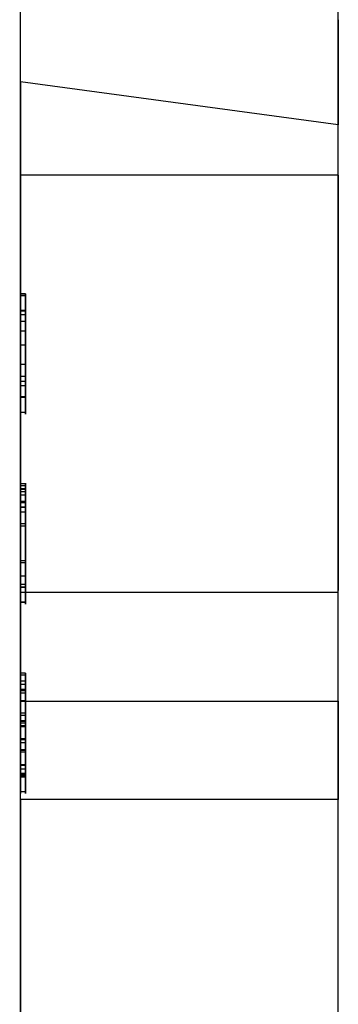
# Model space of a CAD drawing. Header units: inches. Extents: x 0.1 to 87.3, y 0.1 to 33.9.
# Tile 73 of 161: x 27.421 to 27.547, y 7.979 to 8.369. Entities that reach past the tile are written whole.
import ezdxf

# ---------------------------------------------------------------- set-up
doc = ezdxf.new("R2010")
doc.units = ezdxf.units.IN
doc.header["$MEASUREMENT"] = 0

msp = doc.modelspace()

# ---------------------------------------------------------------- linework, layer by layer
at = {"color": 7, "linetype": 'Continuous', "lineweight": 25}
for p, q in [((27.420952, 6.825192), (27.420952, 8.55551)), ((27.546936, 6.825192), (27.546936, 8.55551)), ((27.420952, 8.34449), (27.420952, 8.38621)), ((27.546936, 8.369063), (27.546936, 8.327343)), ((27.546936, 8.327343), (27.420952, 8.34449)), ((27.420952, 8.34449), (27.420952, 8.098909)), ((27.546936, 8.098909), (27.546936, 8.327343)), ((27.546936, 8.307419), (27.420952, 8.307419)), ((27.420952, 8.307256), (27.420952, 8.142228)), ((27.546936, 8.307419), (27.546936, 8.142716)), ((27.42292, 8.260384), (27.420952, 8.260384)), ((27.42292, 8.259678), (27.420952, 8.259678)), ((27.420952, 8.259645), (27.420952, 8.259678)), ((27.420952, 8.259672), (27.420952, 8.259672)), ((27.420952, 8.259672), (27.42292, 8.259672)), ((27.420952, 8.259672), (27.420952, 8.213387)), ((27.420952, 8.259672), (27.42292, 8.259672)), ((27.420952, 8.225763), (27.420952, 8.259672)), ((27.420952, 8.259672), (27.420952, 8.227778)), ((27.420952, 8.259672), (27.42292, 8.259672)), ((27.420952, 8.259672), (27.420952, 8.259672)), ((27.420952, 8.259672), (27.42292, 8.259672)), ((27.420952, 8.213387), (27.420952, 8.259672)), ((27.420952, 8.259672), (27.42292, 8.259672)), ((27.420952, 8.25211), (27.420952, 8.259672)), ((27.420952, 8.259672), (27.420952, 8.259672)), ((27.420952, 8.259672), (27.42292, 8.259672)), ((27.420952, 8.259672), (27.420952, 8.240141)), ((27.420952, 8.259672), (27.42292, 8.259672)), ((27.420952, 8.240141), (27.420952, 8.259672)), ((27.420952, 8.259645), (27.42292, 8.259645)), ((27.420952, 8.259645), (27.420952, 8.213387)), ((27.42292, 8.259645), (27.42292, 8.259678)), ((27.42292, 8.213387), (27.42292, 8.259672)), ((27.42292, 8.259672), (27.42292, 8.259672)), ((27.42292, 8.259672), (27.42292, 8.225763)), ((27.42292, 8.227778), (27.42292, 8.259672)), ((27.42292, 8.259672), (27.42292, 8.259672)), ((27.42292, 8.259672), (27.42292, 8.213387)), ((27.42292, 8.259672), (27.42292, 8.25211)), ((27.42292, 8.259672), (27.42292, 8.259672)), ((27.42292, 8.240141), (27.42292, 8.259672)), ((27.42292, 8.259672), (27.42292, 8.240141)), ((27.42292, 8.213387), (27.42292, 8.259645)), ((27.42292, 8.253786), (27.420952, 8.253786)), ((27.42292, 8.25367), (27.420952, 8.25367)), ((27.42292, 8.253467), (27.420952, 8.253467)), ((27.420952, 8.252111), (27.420952, 8.25211)), ((27.420952, 8.252111), (27.42292, 8.252111)), ((27.420952, 8.213387), (27.420952, 8.252111)), ((27.420952, 8.25211), (27.42292, 8.25211)), ((27.42292, 8.24935), (27.420952, 8.24935)), ((27.42292, 8.25211), (27.42292, 8.252111)), ((27.42292, 8.252111), (27.42292, 8.213387)), ((27.420952, 8.213387), (27.420952, 8.245634)), ((27.420952, 8.245634), (27.42292, 8.245634)), ((27.420952, 8.245634), (27.420952, 8.213387)), ((27.42292, 8.245634), (27.42292, 8.213387)), ((27.42292, 8.213387), (27.42292, 8.245634)), ((27.420952, 8.240141), (27.420952, 8.213387)), ((27.420952, 8.240141), (27.42292, 8.240141)), ((27.420952, 8.240141), (27.42292, 8.240141)), ((27.420952, 8.213387), (27.420952, 8.240141)), ((27.42292, 8.213387), (27.42292, 8.240141)), ((27.42292, 8.240141), (27.42292, 8.213387)), ((27.420952, 8.213387), (27.420952, 8.232477)), ((27.420952, 8.232477), (27.42292, 8.232477)), ((27.420952, 8.232477), (27.420952, 8.213387)), ((27.42292, 8.232477), (27.42292, 8.213387)), ((27.42292, 8.213387), (27.42292, 8.232477)), ((27.420952, 8.227778), (27.420952, 8.225763)), ((27.420952, 8.227778), (27.42292, 8.227778)), ((27.420952, 8.225763), (27.42292, 8.225763)), ((27.42292, 8.225763), (27.42292, 8.227778)), ((27.42292, 8.223919), (27.420952, 8.223919)), ((27.420706, 8.219389), (27.423166, 8.219389)), ((27.42292, 8.21947), (27.420952, 8.21947)), ((27.42292, 8.21947), (27.420952, 8.21947)), ((27.420952, 8.213387), (27.42292, 8.213387)), ((27.420952, 8.213387), (27.420952, 8.213387)), ((27.420952, 8.213387), (27.42292, 8.213387)), ((27.420952, 8.213387), (27.42292, 8.213387)), ((27.420952, 8.213387), (27.420952, 8.213387)), ((27.420952, 8.213387), (27.42292, 8.213387)), ((27.420952, 8.213387), (27.42292, 8.213387)), ((27.420952, 8.213387), (27.420952, 8.213387)), ((27.420952, 8.213387), (27.42292, 8.213387)), ((27.420952, 8.213387), (27.42292, 8.213387)), ((27.420952, 8.213387), (27.420952, 8.213387)), ((27.420952, 8.213387), (27.42292, 8.213387)), ((27.420952, 8.213387), (27.42292, 8.213387)), ((27.420952, 8.213387), (27.42292, 8.213387)), ((27.420952, 8.213387), (27.420952, 8.213387)), ((27.42292, 8.213387), (27.42292, 8.213387)), ((27.42292, 8.213387), (27.42292, 8.213387)), ((27.42292, 8.213387), (27.42292, 8.213387)), ((27.42292, 8.213387), (27.42292, 8.213387)), ((27.42292, 8.213387), (27.42292, 8.213387)), ((27.423166, 8.185089), (27.420706, 8.185089)), ((27.420952, 8.184377), (27.420952, 8.145247)), ((27.420952, 8.184377), (27.42292, 8.184377)), ((27.420952, 8.184377), (27.420952, 8.184377)), ((27.420952, 8.184377), (27.42292, 8.184377)), ((27.420952, 8.145247), (27.420952, 8.184377)), ((27.42292, 8.183055), (27.420952, 8.183055)), ((27.42292, 8.182736), (27.420952, 8.182736)), ((27.42292, 8.145247), (27.42292, 8.184377)), ((27.42292, 8.184377), (27.42292, 8.184377)), ((27.42292, 8.184377), (27.42292, 8.145247)), ((27.42292, 8.181902), (27.420952, 8.181902)), ((27.42292, 8.180593), (27.420952, 8.180593)), ((27.423228, 8.17807), (27.420644, 8.17807)), ((27.423166, 8.177765), (27.420706, 8.177765)), ((27.42292, 8.177473), (27.420952, 8.177473)), ((27.42292, 8.175846), (27.420952, 8.175846)), ((27.42292, 8.17571), (27.420952, 8.17571)), ((27.42292, 8.173784), (27.420952, 8.173784)), ((27.420952, 8.169152), (27.420952, 8.168305)), ((27.42292, 8.169152), (27.420952, 8.169152)), ((27.42292, 8.168305), (27.420952, 8.168305)), ((27.42292, 8.169152), (27.42292, 8.168305)), ((27.42292, 8.154571), (27.420952, 8.154571)), ((27.420952, 8.154571), (27.420952, 8.153758)), ((27.42292, 8.153758), (27.420952, 8.153758)), ((27.42292, 8.154571), (27.42292, 8.153758)), ((27.42292, 8.148448), (27.420952, 8.148448)), ((27.420644, 8.144094), (27.423228, 8.144094)), ((27.420952, 8.145247), (27.420952, 8.138092)), ((27.420952, 8.145247), (27.42292, 8.145247)), ((27.420952, 8.145247), (27.420952, 8.145247)), ((27.420952, 8.145247), (27.42292, 8.145247)), ((27.420952, 8.145247), (27.42292, 8.145247)), ((27.420952, 8.145247), (27.420952, 8.145247)), ((27.420952, 8.145247), (27.42292, 8.145247)), ((27.420952, 8.138092), (27.420952, 8.145247)), ((27.42292, 8.144013), (27.420952, 8.144013)), ((27.42292, 8.138092), (27.42292, 8.145247)), ((27.42292, 8.145247), (27.42292, 8.145247)), ((27.42292, 8.145247), (27.42292, 8.145247)), ((27.42292, 8.145247), (27.42292, 8.138092)), ((27.420952, 8.142064), (27.546936, 8.142064)), ((27.420706, 8.138092), (27.423166, 8.138092)), ((27.423166, 8.138092), (27.420706, 8.138092)), ((27.423166, 8.138092), (27.420706, 8.138092)), ((27.420952, 8.138092), (27.42292, 8.138092)), ((27.42292, 8.138092), (27.420952, 8.138092)), ((27.42292, 8.138092), (27.420952, 8.138092)), ((27.420952, 8.138092), (27.42292, 8.138092)), ((27.420952, 8.138092), (27.420952, 8.138092)), ((27.420952, 8.138092), (27.42292, 8.138092)), ((27.42292, 8.138092), (27.42292, 8.138092)), ((27.42292, 8.110025), (27.420952, 8.110025)), ((27.420952, 8.109313), (27.420952, 8.109313)), ((27.420952, 8.109313), (27.42292, 8.109313)), ((27.420952, 8.109313), (27.420952, 8.063028)), ((27.420952, 8.109313), (27.42292, 8.109313)), ((27.420952, 8.090969), (27.420952, 8.109313)), ((27.420952, 8.109313), (27.420952, 8.063028)), ((27.420952, 8.109313), (27.42292, 8.109313)), ((27.420952, 8.109313), (27.420952, 8.109313)), ((27.420952, 8.109313), (27.42292, 8.109313)), ((27.420952, 8.090969), (27.420952, 8.109313)), ((27.420952, 8.109313), (27.420952, 8.109313)), ((27.420952, 8.109313), (27.42292, 8.109313)), ((27.420952, 8.109313), (27.420952, 8.063028)), ((27.420952, 8.109313), (27.42292, 8.109313)), ((27.420952, 8.102128), (27.420952, 8.109313)), ((27.420952, 8.109313), (27.420952, 8.063028)), ((27.420952, 8.109313), (27.42292, 8.109313)), ((27.420952, 8.109313), (27.420952, 8.109313)), ((27.420952, 8.109313), (27.42292, 8.109313)), ((27.420952, 8.090291), (27.420952, 8.109313)), ((27.420952, 8.109313), (27.420952, 8.09029)), ((27.420952, 8.109313), (27.42292, 8.109313)), ((27.420952, 8.109313), (27.420952, 8.109313)), ((27.420952, 8.109313), (27.42292, 8.109313)), ((27.420952, 8.088866), (27.420952, 8.109313)), ((27.42292, 8.109313), (27.42292, 8.109313)), ((27.42292, 8.063028), (27.42292, 8.109313)), ((27.42292, 8.109313), (27.42292, 8.090969)), ((27.42292, 8.063028), (27.42292, 8.109313)), ((27.42292, 8.109313), (27.42292, 8.109313)), ((27.42292, 8.109313), (27.42292, 8.090969)), ((27.42292, 8.109313), (27.42292, 8.109313)), ((27.42292, 8.063028), (27.42292, 8.109313)), ((27.42292, 8.109313), (27.42292, 8.102128)), ((27.42292, 8.063028), (27.42292, 8.109313)), ((27.42292, 8.109313), (27.42292, 8.109313)), ((27.42292, 8.109313), (27.42292, 8.090291)), ((27.42292, 8.09029), (27.42292, 8.109313)), ((27.42292, 8.109313), (27.42292, 8.109313)), ((27.42292, 8.109313), (27.42292, 8.088866)), ((27.42292, 8.106838), (27.420952, 8.106838)), ((27.42292, 8.105529), (27.420952, 8.105529)), ((27.423228, 8.103006), (27.420644, 8.103006)), ((27.42292, 8.103427), (27.420952, 8.103427)), ((27.42292, 8.103311), (27.420952, 8.103311)), ((27.42292, 8.103108), (27.420952, 8.103108)), ((27.420952, 8.102125), (27.420952, 8.102128)), ((27.420952, 8.102128), (27.42292, 8.102128)), ((27.420952, 8.089172), (27.420952, 8.102125)), ((27.420952, 8.102125), (27.42292, 8.102125)), ((27.42292, 8.102128), (27.42292, 8.102125)), ((27.42292, 8.102125), (27.42292, 8.089172)), ((27.42292, 8.098992), (27.420952, 8.098992)), ((27.420952, 8.059855), (27.420952, 8.098909)), ((27.420952, 8.098909), (27.546936, 8.098909)), ((27.42292, 8.09872), (27.420952, 8.09872)), ((27.546936, 8.098909), (27.546936, 8.059855)), ((27.420952, 8.093241), (27.420952, 8.094089)), ((27.42292, 8.094089), (27.420952, 8.094089)), ((27.42292, 8.093241), (27.420952, 8.093241)), ((27.42292, 8.093241), (27.42292, 8.094089)), ((27.42292, 8.091035), (27.420952, 8.091035)), ((27.42292, 8.091035), (27.420952, 8.091035)), ((27.420952, 8.088757), (27.420952, 8.091034)), ((27.420952, 8.088757), (27.420952, 8.091034)), ((27.420952, 8.090969), (27.420952, 8.090969)), ((27.420952, 8.090969), (27.42292, 8.090969)), ((27.420952, 8.090969), (27.42292, 8.090969)), ((27.420952, 8.090969), (27.420952, 8.090969)), ((27.420952, 8.090969), (27.42292, 8.090969)), ((27.420952, 8.090969), (27.42292, 8.090969)), ((27.420952, 8.090291), (27.42292, 8.090291)), ((27.420952, 8.09029), (27.420952, 8.090291)), ((27.420952, 8.09029), (27.42292, 8.09029)), ((27.420952, 8.089172), (27.42292, 8.089172)), ((27.420952, 8.089172), (27.420952, 8.089172)), ((27.420952, 8.089172), (27.42292, 8.089172)), ((27.420952, 8.082458), (27.420952, 8.089172)), ((27.42292, 8.088757), (27.42292, 8.091034)), ((27.42292, 8.088757), (27.42292, 8.091034)), ((27.42292, 8.090969), (27.42292, 8.090969)), ((27.42292, 8.090969), (27.42292, 8.090969)), ((27.42292, 8.090291), (27.42292, 8.09029)), ((27.42292, 8.089172), (27.42292, 8.089172)), ((27.42292, 8.089172), (27.42292, 8.082458)), ((27.420952, 8.063028), (27.420952, 8.088866)), ((27.420952, 8.088866), (27.42292, 8.088866)), ((27.420952, 8.088757), (27.42292, 8.088757)), ((27.420952, 8.063028), (27.420952, 8.088757)), ((27.420952, 8.088757), (27.42292, 8.088757)), ((27.420952, 8.063028), (27.420952, 8.088757)), ((27.42292, 8.088866), (27.42292, 8.063028)), ((27.42292, 8.088757), (27.42292, 8.063028)), ((27.42292, 8.088757), (27.42292, 8.063028)), ((27.42292, 8.083885), (27.420952, 8.083885)), ((27.42292, 8.083885), (27.420952, 8.083885)), ((27.420952, 8.083814), (27.420952, 8.083814)), ((27.420952, 8.083814), (27.42292, 8.083814)), ((27.420952, 8.083814), (27.420952, 8.069896)), ((27.420952, 8.083814), (27.42292, 8.083814)), ((27.420952, 8.07198), (27.420952, 8.083814)), ((27.420952, 8.083814), (27.42292, 8.083814)), ((27.420952, 8.083814), (27.420952, 8.083814)), ((27.420952, 8.083814), (27.420952, 8.069896)), ((27.420952, 8.070363), (27.420952, 8.083814)), ((27.420952, 8.083814), (27.42292, 8.083814)), ((27.42292, 8.083748), (27.420952, 8.083748)), ((27.420952, 8.079457), (27.420952, 8.083745)), ((27.420952, 8.083611), (27.420952, 8.08361)), ((27.420952, 8.083611), (27.42292, 8.083611)), ((27.420952, 8.08361), (27.420952, 8.069674)), ((27.420952, 8.08361), (27.42292, 8.08361)), ((27.420952, 8.069921), (27.420952, 8.082458)), ((27.420952, 8.082458), (27.42292, 8.082458)), ((27.420952, 8.082458), (27.420952, 8.082458)), ((27.420952, 8.082458), (27.42292, 8.082458)), ((27.42292, 8.083814), (27.42292, 8.083814)), ((27.42292, 8.069896), (27.42292, 8.083814)), ((27.42292, 8.083814), (27.42292, 8.07198)), ((27.42292, 8.069896), (27.42292, 8.083814)), ((27.42292, 8.083814), (27.42292, 8.083814)), ((27.42292, 8.083814), (27.42292, 8.070363)), ((27.42292, 8.079457), (27.42292, 8.083745)), ((27.42292, 8.08361), (27.42292, 8.083611)), ((27.42292, 8.069674), (27.42292, 8.08361)), ((27.42292, 8.082458), (27.42292, 8.069921)), ((27.42292, 8.082458), (27.42292, 8.082458)), ((27.42292, 8.079508), (27.420952, 8.079508)), ((27.420952, 8.078694), (27.420952, 8.079508)), ((27.420952, 8.079457), (27.42292, 8.079457)), ((27.420952, 8.069716), (27.420952, 8.079457)), ((27.42292, 8.078694), (27.420952, 8.078694)), ((27.42292, 8.078694), (27.42292, 8.079508)), ((27.42292, 8.079457), (27.42292, 8.069716)), ((27.42292, 8.07356), (27.420952, 8.07356)), ((27.42292, 8.073384), (27.420952, 8.073384)), ((27.420952, 8.07198), (27.42292, 8.07198)), ((27.420952, 8.070339), (27.420952, 8.07198)), ((27.420952, 8.069896), (27.420952, 8.070363)), ((27.420952, 8.070363), (27.42292, 8.070363)), ((27.420952, 8.069896), (27.420952, 8.070339)), ((27.420952, 8.070339), (27.42292, 8.070339)), ((27.420952, 8.069921), (27.42292, 8.069921)), ((27.420952, 8.069912), (27.420952, 8.069921)), ((27.420952, 8.069912), (27.42292, 8.069912)), ((27.420952, 8.068836), (27.420952, 8.069912)), ((27.420952, 8.069896), (27.42292, 8.069896)), ((27.420952, 8.069896), (27.42292, 8.069896)), ((27.420952, 8.069674), (27.420952, 8.069716)), ((27.420952, 8.069716), (27.42292, 8.069716)), ((27.420952, 8.06971), (27.42292, 8.06971)), ((27.420952, 8.069674), (27.42292, 8.069674)), ((27.42292, 8.07198), (27.42292, 8.070339)), ((27.42292, 8.070363), (27.42292, 8.069896)), ((27.42292, 8.070339), (27.42292, 8.069896)), ((27.42292, 8.069921), (27.42292, 8.069912)), ((27.42292, 8.069912), (27.42292, 8.068836)), ((27.42292, 8.069716), (27.42292, 8.069674)), ((27.420644, 8.06903), (27.423228, 8.06903)), ((27.420706, 8.06903), (27.423166, 8.06903)), ((27.42292, 8.069111), (27.420952, 8.069111)), ((27.42292, 8.069111), (27.420952, 8.069111)), ((27.42292, 8.068949), (27.420952, 8.068949)), ((27.420952, 8.068836), (27.42292, 8.068836)), ((27.420952, 8.063029), (27.420952, 8.068836)), ((27.42292, 8.068836), (27.42292, 8.063029)), ((27.420952, 8.063028), (27.420952, 8.063029)), ((27.420952, 8.063029), (27.42292, 8.063029)), ((27.420952, 8.063028), (27.42292, 8.063028)), ((27.420952, 8.063028), (27.420952, 8.063028)), ((27.420952, 8.063028), (27.42292, 8.063028)), ((27.420952, 8.063028), (27.42292, 8.063028)), ((27.420952, 8.063028), (27.420952, 8.063028)), ((27.420952, 8.063028), (27.42292, 8.063028)), ((27.420952, 8.063028), (27.42292, 8.063028)), ((27.420952, 8.063028), (27.42292, 8.063028)), ((27.420952, 8.063028), (27.42292, 8.063028)), ((27.42292, 8.063029), (27.42292, 8.063028)), ((27.42292, 8.063028), (27.42292, 8.063028)), ((27.42292, 8.063028), (27.42292, 8.063028)), ((27.420952, 8.059855), (27.420952, 7.970239)), ((27.546936, 8.059855), (27.420952, 8.059855)), ((27.546936, 7.783119), (27.546936, 8.059855))]:
    msp.add_line(p, q, dxfattribs=at)
for points in [[(27.420952, 8.260384), (27.420952, 8.260384), (27.420952, 8.258078), (27.420952, 8.253467)], [(27.420952, 8.253786), (27.420952, 8.258187), (27.420952, 8.260384), (27.420952, 8.260384)], [(27.42292, 8.260384), (27.42292, 8.260384), (27.42292, 8.258078), (27.42292, 8.253467)], [(27.42292, 8.253786), (27.42292, 8.258187), (27.42292, 8.260384), (27.42292, 8.260384)], [(27.420952, 8.24935), (27.420952, 8.252226), (27.420952, 8.25367), (27.420952, 8.25367)], [(27.42292, 8.24935), (27.42292, 8.252226), (27.42292, 8.25367), (27.42292, 8.25367)], [(27.420952, 8.183055), (27.420952, 8.181698), (27.420952, 8.17984), (27.420952, 8.177473)], [(27.42292, 8.183055), (27.42292, 8.181698), (27.42292, 8.17984), (27.42292, 8.177473)], [(27.420952, 8.169152), (27.420952, 8.173784), (27.420952, 8.177602), (27.420952, 8.180593)], [(27.42292, 8.169152), (27.42292, 8.173784), (27.42292, 8.177602), (27.42292, 8.180593)], [(27.420952, 8.110025), (27.420952, 8.110025), (27.420952, 8.10772), (27.420952, 8.103108)], [(27.420952, 8.103427), (27.420952, 8.107828), (27.420952, 8.110025), (27.420952, 8.110025)], [(27.42292, 8.110025), (27.42292, 8.110025), (27.42292, 8.10772), (27.42292, 8.103108)], [(27.42292, 8.103427), (27.42292, 8.107828), (27.42292, 8.110025), (27.42292, 8.110025)], [(27.420952, 8.105529), (27.420952, 8.102538), (27.420952, 8.09872), (27.420952, 8.094089)], [(27.42292, 8.105529), (27.42292, 8.102538), (27.42292, 8.09872), (27.42292, 8.094089)], [(27.420952, 8.098992), (27.420952, 8.101867), (27.420952, 8.103311), (27.420952, 8.103311)], [(27.42292, 8.098992), (27.42292, 8.101867), (27.42292, 8.103311), (27.42292, 8.103311)]]:
    msp.add_open_spline(points, degree=3, dxfattribs=at)
for points, knots in [([(27.420952, 8.21947), (27.420952, 8.224007), (27.420952, 8.229677), (27.420952, 8.236479), (27.420952, 8.24362), (27.420952, 8.249391), (27.420952, 8.253786)], [0.625, 0.625, 0.625, 0.625, 0.75, 0.75, 0.75, 0.875, 0.875, 0.875, 0.875]), ([(27.420952, 8.25367), (27.420952, 8.25367), (27.420952, 8.252429), (27.420952, 8.24994), (27.420952, 8.247452), (27.420952, 8.242942), (27.420952, 8.236411), (27.420952, 8.231101), (27.420952, 8.22693), (27.420952, 8.223919)], [0, 0, 0, 0, 0.14285714, 0.14285714, 0.14285714, 0.28571429, 0.28571429, 0.28571429, 0.42857143, 0.42857143, 0.42857143, 0.42857143]), ([(27.420952, 8.253467), (27.420952, 8.248855), (27.420952, 8.243159), (27.420952, 8.236377), (27.420952, 8.229643), (27.420952, 8.224007), (27.420952, 8.21947)], [0.125, 0.125, 0.125, 0.125, 0.25, 0.25, 0.25, 0.375, 0.375, 0.375, 0.375]), ([(27.42292, 8.21947), (27.42292, 8.224007), (27.42292, 8.229677), (27.42292, 8.236479), (27.42292, 8.24362), (27.42292, 8.249391), (27.42292, 8.253786)], [0.625, 0.625, 0.625, 0.625, 0.75, 0.75, 0.75, 0.875, 0.875, 0.875, 0.875]), ([(27.42292, 8.25367), (27.42292, 8.25367), (27.42292, 8.252429), (27.42292, 8.24994), (27.42292, 8.247452), (27.42292, 8.242942), (27.42292, 8.236411), (27.42292, 8.231101), (27.42292, 8.22693), (27.42292, 8.223919)], [0, 0, 0, 0, 0.14285714, 0.14285714, 0.14285714, 0.28571429, 0.28571429, 0.28571429, 0.42857143, 0.42857143, 0.42857143, 0.42857143]), ([(27.42292, 8.253467), (27.42292, 8.248855), (27.42292, 8.243159), (27.42292, 8.236377), (27.42292, 8.229643), (27.42292, 8.224007), (27.42292, 8.21947)], [0.125, 0.125, 0.125, 0.125, 0.25, 0.25, 0.25, 0.375, 0.375, 0.375, 0.375]), ([(27.420952, 8.223919), (27.420952, 8.220894), (27.420952, 8.219389), (27.420952, 8.219389), (27.420952, 8.219389), (27.420952, 8.22514), (27.420952, 8.236648), (27.420952, 8.24223), (27.420952, 8.246461), (27.420952, 8.24935)], [0.42857143, 0.42857143, 0.42857143, 0.42857143, 0.57142857, 0.57142857, 0.57142857, 0.71428571, 0.71428571, 0.71428571, 0.85714286, 0.85714286, 0.85714286, 0.85714286]), ([(27.42292, 8.223919), (27.42292, 8.220894), (27.42292, 8.219389), (27.42292, 8.219389), (27.42292, 8.219389), (27.42292, 8.22514), (27.42292, 8.236648), (27.42292, 8.24223), (27.42292, 8.246461), (27.42292, 8.24935)], [0.42857143, 0.42857143, 0.42857143, 0.42857143, 0.57142857, 0.57142857, 0.57142857, 0.71428571, 0.71428571, 0.71428571, 0.85714286, 0.85714286, 0.85714286, 0.85714286]), ([(27.420952, 8.21947), (27.420952, 8.21494), (27.420952, 8.212675), (27.420952, 8.212675), (27.420952, 8.212675), (27.420952, 8.21494), (27.420952, 8.21947)], [0.375, 0.375, 0.375, 0.375, 0.5, 0.5, 0.5, 0.625, 0.625, 0.625, 0.625]), ([(27.42292, 8.21947), (27.42292, 8.21494), (27.42292, 8.212675), (27.42292, 8.212675), (27.42292, 8.212675), (27.42292, 8.21494), (27.42292, 8.21947)], [0.375, 0.375, 0.375, 0.375, 0.5, 0.5, 0.5, 0.625, 0.625, 0.625, 0.625]), ([(27.420952, 8.180593), (27.420952, 8.18359), (27.420952, 8.185089), (27.420952, 8.185089), (27.420952, 8.185089), (27.420952, 8.184024), (27.420952, 8.181902)], [0.11111111, 0.11111111, 0.11111111, 0.11111111, 0.16666667, 0.16666667, 0.16666667, 0.22222222, 0.22222222, 0.22222222, 0.22222222]), ([(27.420952, 8.182736), (27.420952, 8.184303), (27.420952, 8.185089), (27.420952, 8.185089), (27.420952, 8.185089), (27.420952, 8.184411), (27.420952, 8.183055)], [0.1875, 0.1875, 0.1875, 0.1875, 0.25, 0.25, 0.25, 0.3125, 0.3125, 0.3125, 0.3125]), ([(27.420952, 8.138092), (27.420952, 8.138092), (27.420952, 8.16783), (27.420952, 8.16783), (27.420952, 8.171851), (27.420952, 8.174951), (27.420952, 8.177121), (27.420952, 8.179291), (27.420952, 8.181163), (27.420952, 8.182736)], [0, 0, 0, 0, 0.0625, 0.0625, 0.0625, 0.125, 0.125, 0.125, 0.1875, 0.1875, 0.1875, 0.1875]), ([(27.42292, 8.180593), (27.42292, 8.18359), (27.42292, 8.185089), (27.42292, 8.185089), (27.42292, 8.185089), (27.42292, 8.184024), (27.42292, 8.181902)], [0.11111111, 0.11111111, 0.11111111, 0.11111111, 0.16666667, 0.16666667, 0.16666667, 0.22222222, 0.22222222, 0.22222222, 0.22222222]), ([(27.42292, 8.182736), (27.42292, 8.184303), (27.42292, 8.185089), (27.42292, 8.185089), (27.42292, 8.185089), (27.42292, 8.184411), (27.42292, 8.183055)], [0.1875, 0.1875, 0.1875, 0.1875, 0.25, 0.25, 0.25, 0.3125, 0.3125, 0.3125, 0.3125]), ([(27.42292, 8.138092), (27.42292, 8.138092), (27.42292, 8.16783), (27.42292, 8.16783), (27.42292, 8.171851), (27.42292, 8.174951), (27.42292, 8.177121), (27.42292, 8.179291), (27.42292, 8.181163), (27.42292, 8.182736)], [0, 0, 0, 0, 0.0625, 0.0625, 0.0625, 0.125, 0.125, 0.125, 0.1875, 0.1875, 0.1875, 0.1875]), ([(27.420952, 8.181902), (27.420952, 8.179779), (27.420952, 8.176897), (27.420952, 8.173255), (27.420952, 8.169613), (27.420952, 8.165605), (27.420952, 8.161218), (27.420952, 8.154165), (27.420952, 8.148427), (27.420952, 8.144013)], [0.22222222, 0.22222222, 0.22222222, 0.22222222, 0.27777778, 0.27777778, 0.27777778, 0.33333333, 0.33333333, 0.33333333, 0.38888889, 0.38888889, 0.38888889, 0.38888889]), ([(27.42292, 8.181902), (27.42292, 8.179779), (27.42292, 8.176897), (27.42292, 8.173255), (27.42292, 8.169613), (27.42292, 8.165605), (27.42292, 8.161218), (27.42292, 8.154165), (27.42292, 8.148427), (27.42292, 8.144013)], [0.22222222, 0.22222222, 0.22222222, 0.22222222, 0.27777778, 0.27777778, 0.27777778, 0.33333333, 0.33333333, 0.33333333, 0.38888889, 0.38888889, 0.38888889, 0.38888889]), ([(27.420952, 8.173784), (27.420952, 8.176639), (27.420952, 8.17807), (27.420952, 8.17807), (27.420952, 8.17807), (27.420952, 8.177107), (27.420952, 8.175188), (27.420952, 8.173269), (27.420952, 8.17097), (27.420952, 8.168305)], [0.83333333, 0.83333333, 0.83333333, 0.83333333, 0.88888889, 0.88888889, 0.88888889, 0.94444444, 0.94444444, 0.94444444, 1, 1, 1, 1]), ([(27.420952, 8.175846), (27.420952, 8.177127), (27.420952, 8.177765), (27.420952, 8.177765), (27.420952, 8.177765), (27.420952, 8.17708), (27.420952, 8.17571)], [0.6875, 0.6875, 0.6875, 0.6875, 0.75, 0.75, 0.75, 0.8125, 0.8125, 0.8125, 0.8125]), ([(27.420952, 8.177473), (27.420952, 8.175113), (27.420952, 8.172102), (27.420952, 8.16844), (27.420952, 8.16844), (27.420952, 8.138092), (27.420952, 8.138092), (27.420952, 8.138092), (27.420952, 8.138092), (27.420952, 8.138092), (27.420952, 8.138093), (27.420952, 8.16783), (27.420952, 8.16783), (27.420952, 8.171899), (27.420952, 8.174571), (27.420952, 8.175846)], [0.375, 0.375, 0.375, 0.375, 0.4375, 0.4375, 0.4375, 0.5, 0.5, 0.5, 0.5625, 0.5625, 0.5625, 0.625, 0.625, 0.625, 0.6875, 0.6875, 0.6875, 0.6875]), ([(27.420952, 8.17571), (27.420952, 8.174347), (27.420952, 8.171716), (27.420952, 8.16783), (27.420952, 8.16783), (27.420952, 8.138092), (27.420952, 8.138092), (27.420952, 8.138092), (27.420952, 8.138092), (27.420952, 8.138092)], [0.8125, 0.8125, 0.8125, 0.8125, 0.875, 0.875, 0.875, 0.9375, 0.9375, 0.9375, 1, 1, 1, 1]), ([(27.42292, 8.173784), (27.42292, 8.176639), (27.42292, 8.17807), (27.42292, 8.17807), (27.42292, 8.17807), (27.42292, 8.177107), (27.42292, 8.175188), (27.42292, 8.173269), (27.42292, 8.17097), (27.42292, 8.168305)], [0.83333333, 0.83333333, 0.83333333, 0.83333333, 0.88888889, 0.88888889, 0.88888889, 0.94444444, 0.94444444, 0.94444444, 1, 1, 1, 1]), ([(27.42292, 8.175846), (27.42292, 8.177127), (27.42292, 8.177765), (27.42292, 8.177765), (27.42292, 8.177765), (27.42292, 8.17708), (27.42292, 8.17571)], [0.6875, 0.6875, 0.6875, 0.6875, 0.75, 0.75, 0.75, 0.8125, 0.8125, 0.8125, 0.8125]), ([(27.42292, 8.177473), (27.42292, 8.175113), (27.42292, 8.172102), (27.42292, 8.16844), (27.42292, 8.16844), (27.42292, 8.138092), (27.42292, 8.138092), (27.42292, 8.138092), (27.42292, 8.138092), (27.42292, 8.138092), (27.42292, 8.138093), (27.42292, 8.16783), (27.42292, 8.16783), (27.42292, 8.171899), (27.42292, 8.174571), (27.42292, 8.175846)], [0.375, 0.375, 0.375, 0.375, 0.4375, 0.4375, 0.4375, 0.5, 0.5, 0.5, 0.5625, 0.5625, 0.5625, 0.625, 0.625, 0.625, 0.6875, 0.6875, 0.6875, 0.6875]), ([(27.42292, 8.17571), (27.42292, 8.174347), (27.42292, 8.171716), (27.42292, 8.16783), (27.42292, 8.16783), (27.42292, 8.138092), (27.42292, 8.138092), (27.42292, 8.138092), (27.42292, 8.138092), (27.42292, 8.138092)], [0.8125, 0.8125, 0.8125, 0.8125, 0.875, 0.875, 0.875, 0.9375, 0.9375, 0.9375, 1, 1, 1, 1]), ([(27.420952, 8.148448), (27.420952, 8.151357), (27.420952, 8.155569), (27.420952, 8.161082), (27.420952, 8.16669), (27.420952, 8.170922), (27.420952, 8.173784)], [0.72222222, 0.72222222, 0.72222222, 0.72222222, 0.77777778, 0.77777778, 0.77777778, 0.83333333, 0.83333333, 0.83333333, 0.83333333]), ([(27.42292, 8.148448), (27.42292, 8.151357), (27.42292, 8.155569), (27.42292, 8.161082), (27.42292, 8.16669), (27.42292, 8.170922), (27.42292, 8.173784)], [0.72222222, 0.72222222, 0.72222222, 0.72222222, 0.77777778, 0.77777778, 0.77777778, 0.83333333, 0.83333333, 0.83333333, 0.83333333]), ([(27.420952, 8.154571), (27.420952, 8.147586), (27.420952, 8.144094), (27.420952, 8.144094), (27.420952, 8.144094), (27.420952, 8.145545), (27.420952, 8.148448)], [0.61111111, 0.61111111, 0.61111111, 0.61111111, 0.66666667, 0.66666667, 0.66666667, 0.72222222, 0.72222222, 0.72222222, 0.72222222]), ([(27.420952, 8.144013), (27.420952, 8.139591), (27.420952, 8.13738), (27.420952, 8.13738), (27.420952, 8.13738), (27.420952, 8.138791), (27.420952, 8.141619), (27.420952, 8.144447), (27.420952, 8.148488), (27.420952, 8.153758)], [0.38888889, 0.38888889, 0.38888889, 0.38888889, 0.44444444, 0.44444444, 0.44444444, 0.5, 0.5, 0.5, 0.55555556, 0.55555556, 0.55555556, 0.55555556]), ([(27.42292, 8.154571), (27.42292, 8.147586), (27.42292, 8.144094), (27.42292, 8.144094), (27.42292, 8.144094), (27.42292, 8.145545), (27.42292, 8.148448)], [0.61111111, 0.61111111, 0.61111111, 0.61111111, 0.66666667, 0.66666667, 0.66666667, 0.72222222, 0.72222222, 0.72222222, 0.72222222]), ([(27.42292, 8.144013), (27.42292, 8.139591), (27.42292, 8.13738), (27.42292, 8.13738), (27.42292, 8.13738), (27.42292, 8.138791), (27.42292, 8.141619), (27.42292, 8.144447), (27.42292, 8.148488), (27.42292, 8.153758)], [0.38888889, 0.38888889, 0.38888889, 0.38888889, 0.44444444, 0.44444444, 0.44444444, 0.5, 0.5, 0.5, 0.55555556, 0.55555556, 0.55555556, 0.55555556]), ([(27.420952, 8.106838), (27.420952, 8.108961), (27.420952, 8.110025), (27.420952, 8.110025), (27.420952, 8.110025), (27.420952, 8.108527), (27.420952, 8.105529)], [0.77777778, 0.77777778, 0.77777778, 0.77777778, 0.83333333, 0.83333333, 0.83333333, 0.88888889, 0.88888889, 0.88888889, 0.88888889]), ([(27.42292, 8.106838), (27.42292, 8.108961), (27.42292, 8.110025), (27.42292, 8.110025), (27.42292, 8.110025), (27.42292, 8.108527), (27.42292, 8.105529)], [0.77777778, 0.77777778, 0.77777778, 0.77777778, 0.83333333, 0.83333333, 0.83333333, 0.88888889, 0.88888889, 0.88888889, 0.88888889]), ([(27.420952, 8.068949), (27.420952, 8.073364), (27.420952, 8.079101), (27.420952, 8.086154), (27.420952, 8.090542), (27.420952, 8.09455), (27.420952, 8.098191), (27.420952, 8.101833), (27.420952, 8.104715), (27.420952, 8.106838)], [0.61111111, 0.61111111, 0.61111111, 0.61111111, 0.66666667, 0.66666667, 0.66666667, 0.72222222, 0.72222222, 0.72222222, 0.77777778, 0.77777778, 0.77777778, 0.77777778]), ([(27.42292, 8.068949), (27.42292, 8.073364), (27.42292, 8.079101), (27.42292, 8.086154), (27.42292, 8.090542), (27.42292, 8.09455), (27.42292, 8.098191), (27.42292, 8.101833), (27.42292, 8.104715), (27.42292, 8.106838)], [0.61111111, 0.61111111, 0.61111111, 0.61111111, 0.66666667, 0.66666667, 0.66666667, 0.72222222, 0.72222222, 0.72222222, 0.77777778, 0.77777778, 0.77777778, 0.77777778]), ([(27.420952, 8.069111), (27.420952, 8.073648), (27.420952, 8.079318), (27.420952, 8.08612), (27.420952, 8.093261), (27.420952, 8.099032), (27.420952, 8.103427)], [0.625, 0.625, 0.625, 0.625, 0.75, 0.75, 0.75, 0.875, 0.875, 0.875, 0.875]), ([(27.420952, 8.103311), (27.420952, 8.103311), (27.420952, 8.10207), (27.420952, 8.099582), (27.420952, 8.097093), (27.420952, 8.092583), (27.420952, 8.086052), (27.420952, 8.080742), (27.420952, 8.076571), (27.420952, 8.07356)], [0, 0, 0, 0, 0.14285714, 0.14285714, 0.14285714, 0.28571429, 0.28571429, 0.28571429, 0.42857143, 0.42857143, 0.42857143, 0.42857143]), ([(27.420952, 8.103108), (27.420952, 8.098496), (27.420952, 8.0928), (27.420952, 8.086018), (27.420952, 8.079284), (27.420952, 8.073648), (27.420952, 8.069111)], [0.125, 0.125, 0.125, 0.125, 0.25, 0.25, 0.25, 0.375, 0.375, 0.375, 0.375]), ([(27.420952, 8.093241), (27.420952, 8.095906), (27.420952, 8.098205), (27.420952, 8.100124), (27.420952, 8.102043), (27.420952, 8.103006), (27.420952, 8.103006), (27.420952, 8.103006), (27.420952, 8.101575), (27.420952, 8.09872)], [0, 0, 0, 0, 0.05555556, 0.05555556, 0.05555556, 0.11111111, 0.11111111, 0.11111111, 0.16666667, 0.16666667, 0.16666667, 0.16666667]), ([(27.42292, 8.069111), (27.42292, 8.073648), (27.42292, 8.079318), (27.42292, 8.08612), (27.42292, 8.093261), (27.42292, 8.099032), (27.42292, 8.103427)], [0.625, 0.625, 0.625, 0.625, 0.75, 0.75, 0.75, 0.875, 0.875, 0.875, 0.875]), ([(27.42292, 8.103311), (27.42292, 8.103311), (27.42292, 8.10207), (27.42292, 8.099582), (27.42292, 8.097093), (27.42292, 8.092583), (27.42292, 8.086052), (27.42292, 8.080742), (27.42292, 8.076571), (27.42292, 8.07356)], [0, 0, 0, 0, 0.14285714, 0.14285714, 0.14285714, 0.28571429, 0.28571429, 0.28571429, 0.42857143, 0.42857143, 0.42857143, 0.42857143]), ([(27.42292, 8.103108), (27.42292, 8.098496), (27.42292, 8.0928), (27.42292, 8.086018), (27.42292, 8.079284), (27.42292, 8.073648), (27.42292, 8.069111)], [0.125, 0.125, 0.125, 0.125, 0.25, 0.25, 0.25, 0.375, 0.375, 0.375, 0.375]), ([(27.42292, 8.093241), (27.42292, 8.095906), (27.42292, 8.098205), (27.42292, 8.100124), (27.42292, 8.102043), (27.42292, 8.103006), (27.42292, 8.103006), (27.42292, 8.103006), (27.42292, 8.101575), (27.42292, 8.09872)], [0, 0, 0, 0, 0.05555556, 0.05555556, 0.05555556, 0.11111111, 0.11111111, 0.11111111, 0.16666667, 0.16666667, 0.16666667, 0.16666667]), ([(27.420952, 8.07356), (27.420952, 8.070536), (27.420952, 8.06903), (27.420952, 8.06903), (27.420952, 8.06903), (27.420952, 8.074781), (27.420952, 8.086289), (27.420952, 8.091871), (27.420952, 8.096103), (27.420952, 8.098992)], [0.42857143, 0.42857143, 0.42857143, 0.42857143, 0.57142857, 0.57142857, 0.57142857, 0.71428571, 0.71428571, 0.71428571, 0.85714286, 0.85714286, 0.85714286, 0.85714286]), ([(27.420952, 8.09872), (27.420952, 8.095858), (27.420952, 8.091627), (27.420952, 8.086018), (27.420952, 8.080505), (27.420952, 8.076293), (27.420952, 8.073384)], [0.16666667, 0.16666667, 0.16666667, 0.16666667, 0.22222222, 0.22222222, 0.22222222, 0.27777778, 0.27777778, 0.27777778, 0.27777778]), ([(27.42292, 8.07356), (27.42292, 8.070536), (27.42292, 8.06903), (27.42292, 8.06903), (27.42292, 8.06903), (27.42292, 8.074781), (27.42292, 8.086289), (27.42292, 8.091871), (27.42292, 8.096103), (27.42292, 8.098992)], [0.42857143, 0.42857143, 0.42857143, 0.42857143, 0.57142857, 0.57142857, 0.57142857, 0.71428571, 0.71428571, 0.71428571, 0.85714286, 0.85714286, 0.85714286, 0.85714286]), ([(27.42292, 8.09872), (27.42292, 8.095858), (27.42292, 8.091627), (27.42292, 8.086018), (27.42292, 8.080505), (27.42292, 8.076293), (27.42292, 8.073384)], [0.16666667, 0.16666667, 0.16666667, 0.16666667, 0.22222222, 0.22222222, 0.22222222, 0.27777778, 0.27777778, 0.27777778, 0.27777778]), ([(27.420952, 8.073384), (27.420952, 8.070481), (27.420952, 8.06903), (27.420952, 8.06903), (27.420952, 8.06903), (27.420952, 8.072523), (27.420952, 8.079508)], [0.27777778, 0.27777778, 0.27777778, 0.27777778, 0.33333333, 0.33333333, 0.33333333, 0.38888889, 0.38888889, 0.38888889, 0.38888889]), ([(27.420952, 8.078694), (27.420952, 8.073425), (27.420952, 8.069383), (27.420952, 8.066555), (27.420952, 8.063727), (27.420952, 8.062316), (27.420952, 8.062316), (27.420952, 8.062316), (27.420952, 8.064527), (27.420952, 8.068949)], [0.44444444, 0.44444444, 0.44444444, 0.44444444, 0.5, 0.5, 0.5, 0.55555556, 0.55555556, 0.55555556, 0.61111111, 0.61111111, 0.61111111, 0.61111111]), ([(27.42292, 8.073384), (27.42292, 8.070481), (27.42292, 8.06903), (27.42292, 8.06903), (27.42292, 8.06903), (27.42292, 8.072523), (27.42292, 8.079508)], [0.27777778, 0.27777778, 0.27777778, 0.27777778, 0.33333333, 0.33333333, 0.33333333, 0.38888889, 0.38888889, 0.38888889, 0.38888889]), ([(27.42292, 8.078694), (27.42292, 8.073425), (27.42292, 8.069383), (27.42292, 8.066555), (27.42292, 8.063727), (27.42292, 8.062316), (27.42292, 8.062316), (27.42292, 8.062316), (27.42292, 8.064527), (27.42292, 8.068949)], [0.44444444, 0.44444444, 0.44444444, 0.44444444, 0.5, 0.5, 0.5, 0.55555556, 0.55555556, 0.55555556, 0.61111111, 0.61111111, 0.61111111, 0.61111111]), ([(27.420952, 8.069111), (27.420952, 8.064581), (27.420952, 8.062316), (27.420952, 8.062316), (27.420952, 8.062316), (27.420952, 8.064581), (27.420952, 8.069111)], [0.375, 0.375, 0.375, 0.375, 0.5, 0.5, 0.5, 0.625, 0.625, 0.625, 0.625]), ([(27.42292, 8.069111), (27.42292, 8.064581), (27.42292, 8.062316), (27.42292, 8.062316), (27.42292, 8.062316), (27.42292, 8.064581), (27.42292, 8.069111)], [0.375, 0.375, 0.375, 0.375, 0.5, 0.5, 0.5, 0.625, 0.625, 0.625, 0.625])]:
    msp.add_open_spline(points, degree=3, knots=knots, dxfattribs=at)

doc.saveas('drawing.dxf')
